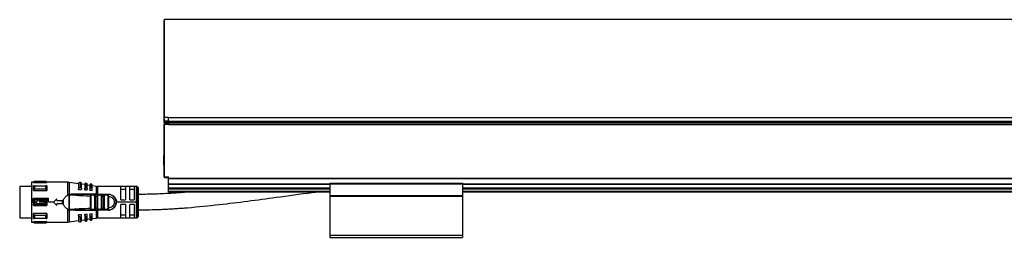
# Model space of a CAD drawing. Header units: millimetres. Extents: x -791 to 2760, y 405 to 804.
# Tile 16 of 17: x 1494 to 1940, y 570 to 669. Entities that reach past the tile are written whole.
import ezdxf

# ---------------------------------------------------------------- set-up
doc = ezdxf.new("R2010")
doc.units = ezdxf.units.MM

# ---------------------------------------------------------------- blocks, each defined once
blk = doc.blocks.new('Drawing View6')
at = {"color": 7, "linetype": 'Continuous', "lineweight": 25}
for p, q in [((-1160.55, 46.49), (-1160.55, 90.56)), ((39.25, 90.76), (-1160.35, 90.76)), ((-1160.35, 46.34), (-1160.35, 90.76)), ((-1160.55, 44.78), (-1160.55, 46.49)), ((-1160.55, 44.78), (-1160.35, 44.78)), ((-1160.55, 44.26), (-1160.55, 44.78)), ((-1158.55, 46.34), (-1160.35, 46.34)), ((-1160.35, 44.78), (-1160.35, 46.34)), ((-1158.55, 44.78), (-1160.35, 44.78)), ((-1160.35, 44.26), (-1160.35, 44.78)), ((-1158.55, 46.34), (37.45, 46.34)), ((-1158.55, 44.78), (37.45, 44.78)), ((-1158.55, 44.26), (-1158.55, 44.78)), ((-1160.55, 44.26), (-1160.35, 44.26)), ((-1160.55, 43.96), (-1160.55, 44.26)), ((-1160.55, 43.36), (-1160.35, 43.36)), ((-1160.55, 19.46), (-1160.55, 43.36)), ((-1158.55, 44.26), (-1160.35, 44.26)), ((-1160.35, 43.76), (-1160.35, 44.26)), ((-1158.55, 43.76), (-1160.35, 43.76)), ((-1160.35, 43.36), (-1160.35, 43.56)), ((-1160.35, 43.56), (-1158.55, 43.56)), ((-1160.35, 19.46), (-1160.35, 43.36)), ((-1160.35, 43.36), (-1158.55, 43.36)), ((-1158.55, 44.26), (37.45, 44.26)), ((-1158.55, 43.76), (-1158.55, 43.84)), ((37.45, 43.76), (-1158.55, 43.76)), ((-1158.55, 43.51), (-1158.55, 43.76)), ((-1158.55, 43.51), (-1158.55, 43.36)), ((-1158.55, 43.26), (-1158.55, 43.36)), ((-1158.55, 43.26), (37.45, 43.26)), ((-1160.55, 29.14), (-1160.8, 29.14)), ((-1160.8, 29.14), (-1160.8, 25.87)), ((-1160.8, 25.87), (-1160.8, 24.64)), ((-1160.8, 24.64), (-1160.55, 24.64)), ((-1160.55, 19.46), (-1160.35, 19.46)), ((-1160.35, 19.46), (-1158.55, 19.46)), ((-1160.35, 19.26), (-1160.35, 19.46)), ((-1160.35, 19.26), (-1158.55, 19.26)), ((-1158.55, 18.84), (-1158.55, 19.46)), ((-1158.55, 18.84), (37.45, 18.84)), ((-1158.55, 18.7), (-1158.55, 18.84)), ((-1158.55, 18.7), (37.45, 18.7)), ((-1158.55, 16.32), (-1158.55, 18.7)), ((-1220.55, 15.14), (-1225.85, 15.14)), ((-1225.85, 15.14), (-1225.85, 0.89)), ((-1219.55, 17.01), (-1220.55, 17.01)), ((-1220.55, 17.01), (-1220.55, 8.01)), ((-1219.15, 17.41), (-1219.55, 17.01)), ((-1219.55, 16.89), (-1219.55, 17.01)), ((-1219.55, 16.89), (-1213.55, 16.89)), ((-1219.55, 13.23), (-1219.55, 15.35)), ((-1213.95, 17.41), (-1219.15, 17.41)), ((-1213.95, 17.35), (-1219.15, 17.35)), ((-1219.15, 15.35), (-1213.95, 15.35)), ((-1213.95, 13.87), (-1219.15, 13.87)), ((-1213.55, 17.01), (-1213.95, 17.41)), ((-1213.95, 17.35), (-1213.95, 17.41)), ((-1204.07, 17.01), (-1213.55, 17.01)), ((-1213.55, 17.01), (-1213.55, 16.89)), ((-1204.07, 11.25), (-1204.07, 17.01)), ((-1199.25, 16.36), (-1203.5, 16.97)), ((-1203.5, 16.97), (-1203.5, 11.5)), ((-1199.25, 16.37), (-1199.25, 13.84)), ((-1199.25, 13.81), (-1199.25, 13.84)), ((-1199.25, 13.81), (-1197.85, 13.72)), ((-1198.65, 14.74), (-1198.56, 14.74)), ((-1198.36, 16.94), (-1198.56, 16.97)), ((-1198.56, 16.97), (-1198.56, 14.74)), ((-1198.36, 14.73), (-1198.36, 16.94)), ((-1197.85, 13.98), (-1197.85, 16.34)), ((-1196.45, 15.96), (-1197.85, 16.16)), ((-1197.85, 13.72), (-1197.85, 13.98)), ((-1196.45, 16.09), (-1196.45, 13.8)), ((-1196.45, 13.62), (-1196.45, 13.8)), ((-1196.45, 13.62), (-1195.25, 13.53)), ((-1195.68, 16.55), (-1195.88, 16.58)), ((-1195.68, 14.52), (-1195.68, 16.55)), ((-1195.25, 13.91), (-1195.25, 16.06)), ((-1194.05, 15.61), (-1195.25, 15.78)), ((-1195.25, 13.53), (-1195.25, 13.91)), ((-1194.05, 15.86), (-1194.05, 13.78)), ((-1194.05, 13.44), (-1194.05, 13.78)), ((-1194.05, 13.44), (-1193.05, 13.37)), ((-1193.39, 16.22), (-1193.59, 16.25)), ((-1193.39, 14.34), (-1193.39, 16.22)), ((-1193.05, 13.86), (-1193.05, 15.83)), ((-1191.15, 15.19), (-1193.05, 15.47)), ((-1193.05, 13.37), (-1193.05, 13.86)), ((-1191.15, 11.61), (-1191.15, 15.19)), ((-1173.05, 15.16), (-1190.72, 15.16)), ((-1190.72, 15.16), (-1190.72, 11.61)), ((-1178.05, 15.09), (-1180.05, 15.09)), ((-1180.05, 9.01), (-1180.05, 15.09)), ((-1180.05, 13.93), (-1178.05, 13.93)), ((-1178.05, 15.09), (-1178.05, 9.01)), ((-1174.05, 15.09), (-1176.05, 15.09)), ((-1176.05, 9.01), (-1176.05, 15.09)), ((-1176.05, 13.93), (-1174.05, 13.93)), ((-1174.05, 15.09), (-1174.05, 9.01)), ((-1173.05, 8.01), (-1173.05, 15.16)), ((-1172.34, 8.01), (-1172.34, 14.87)), ((-1172.05, 8.01), (-1172.05, 14.16)), ((-1158.55, 16.17), (-1158.55, 16.32)), ((-1158.55, 16.32), (-1085.55, 16.32)), ((-1158.55, 14.46), (-1158.55, 16.17)), ((-1158.55, 16.17), (-1085.55, 16.17)), ((-1158.55, 14.26), (-1158.55, 14.46)), ((-1158.55, 14.46), (-1085.55, 14.46)), ((-1158.55, 14.06), (-1158.55, 14.26)), ((-1158.55, 14.26), (-1085.55, 14.26)), ((-1158.55, 12.96), (-1158.55, 14.06)), ((-1158.55, 14.06), (-1085.55, 14.06)), ((-1085.55, 16.57), (-1085.55, 16.37)), ((-1085.55, 16.57), (-1025.55, 16.57)), ((-1085.55, 16.37), (-1025.55, 16.37)), ((-1085.55, 16.37), (-1085.55, 11.06)), ((-1025.55, 16.57), (-1025.55, 16.37)), ((-1025.55, 16.37), (-1025.55, 11.06)), ((-1025.55, 16.32), (-95.55, 16.32)), ((-1025.55, 16.17), (-95.55, 16.17)), ((-1025.55, 14.46), (-95.55, 14.46)), ((-1025.55, 14.26), (-95.55, 14.26)), ((-1025.55, 14.06), (-95.55, 14.06)), ((-1219.75, 8.01), (-1219.75, 9.67)), ((-1212.84, 9.67), (-1219.75, 9.67)), ((-1219.55, 13.23), (-1213.55, 13.23)), ((-1219.55, 6.51), (-1219.55, 9.51)), ((-1213.55, 9.51), (-1219.55, 9.51)), ((-1219.15, 9.07), (-1213.95, 9.07)), ((-1217.05, 8.51), (-1217.05, 9.01)), ((-1212.84, 8.01), (-1212.84, 9.67)), ((-1210.55, 8.01), (-1209.05, 9.46)), ((-1209.05, 8.76), (-1209.05, 9.46)), ((-1206.05, 6.87), (-1206.05, 9.15)), ((-1203.55, 11.5), (-1204.07, 11.25)), ((-1203.55, 11.5), (-1203.56, 4.52)), ((-1203.48, 11.5), (-1203.49, 6.15)), ((-1203.04, 11.37), (-1203.19, 11.41)), ((-1191.15, 11.61), (-1200.81, 11.63)), ((-1193.76, 5.17), (-1193.76, 10.85)), ((-1193.56, 11.51), (-1193.48, 11.49)), ((-1191.98, 11.51), (-1193.56, 11.51)), ((-1193.47, 5.17), (-1193.47, 10.85)), ((-1192.2, 11.21), (-1193.33, 11.21)), ((-1192.06, 11.49), (-1191.98, 11.51)), ((-1192.03, 10.79), (-1192.03, 5.23)), ((-1191.98, 11.51), (-1191.91, 11.48)), ((-1191.74, 10.79), (-1191.74, 5.23)), ((-1190.76, 10.77), (-1190.47, 10.77)), ((-1190.76, 5.26), (-1190.76, 10.77)), ((-1190.72, 11.51), (-1190.72, 11.61)), ((-1189.04, 11.51), (-1190.48, 11.51)), ((-1190.47, 5.26), (-1190.47, 10.77)), ((-1189.24, 11.21), (-1190.27, 11.21)), ((-1189.04, 11.51), (-1189.12, 11.49)), ((-1189.04, 11.51), (-1188.96, 11.48)), ((-1189.04, 11.51), (-1187.44, 11.51)), ((-1189.03, 10.73), (-1189.03, 5.29)), ((-1188.74, 10.73), (-1187.76, 10.72)), ((-1188.74, 10.73), (-1188.74, 5.29)), ((-1187.76, 5.3), (-1187.76, 10.72)), ((-1187.47, 5.3), (-1187.47, 10.72)), ((-1186.07, 11.51), (-1187.44, 11.51)), ((-1186.26, 11.21), (-1187.24, 11.21)), ((-1186.02, 11.5), (-1186.15, 11.49)), ((-1185.97, 11.49), (-1186.07, 11.51)), ((-1186.07, 11.51), (-1185.75, 11.51)), ((-1186.03, 10.71), (-1186.03, 5.31)), ((-1185.75, 10.93), (-1185.74, 10.71)), ((-1185.74, 10.71), (-1185.74, 5.31)), ((-1180.05, 9.01), (-1178.05, 9.01)), ((-1176.05, 9.01), (-1174.05, 9.01)), ((-1158.55, 12.76), (-1158.55, 12.96)), ((-1158.55, 12.96), (-1085.55, 12.96)), ((-1158.55, 12.76), (-1085.55, 12.76)), ((-1085.55, 11.06), (-1025.55, 11.06)), ((-1085.55, 11.06), (-1085.55, 10.86)), ((-1085.55, 10.86), (-1025.55, 10.86)), ((-1085.55, 10.86), (-1085.55, 10.66)), ((-1085.55, 10.66), (-1025.55, 10.66)), ((-1085.55, 10.66), (-1085.55, -6.94)), ((-1025.55, 12.96), (-95.55, 12.96)), ((-1025.55, 12.76), (-95.55, 12.76)), ((-1025.55, 11.06), (-1025.55, 10.86)), ((-1025.55, 10.86), (-1025.55, 10.66)), ((-1025.55, 10.66), (-1025.55, -6.94)), ((-1219.75, 8.01), (-1220.55, 8.01)), ((-1220.55, 8.01), (-1220.55, -0.99)), ((-1219.55, 6.51), (-1213.55, 6.51)), ((-1213.95, 6.95), (-1219.15, 6.95)), ((-1217.05, 8.51), (-1214.65, 8.51)), ((-1214.65, 7.51), (-1217.05, 7.51)), ((-1217.05, 7.01), (-1217.05, 7.51)), ((-1214.65, 7.51), (-1214.65, 8.51)), ((-1210.55, 8.01), (-1212.84, 8.01)), ((-1209.05, 6.56), (-1210.55, 8.01)), ((-1209.05, 8.76), (-1206.55, 8.76)), ((-1206.55, 7.26), (-1209.05, 7.26)), ((-1209.05, 6.56), (-1209.05, 7.26)), ((-1206.55, 7.26), (-1206.55, 8.76)), ((-1206.55, 8.01), (-1206.32, 8.01)), ((-1204.07, -0.99), (-1204.07, 4.77)), ((-1203.5, 4.95), (-1203.49, 5.21)), ((-1203.5, 4.95), (-1203.5, 4.8)), ((-1203.5, 4.8), (-1203.5, 4.52)), ((-1203.27, 4.61), (-1203.5, 4.52)), ((-1203.5, 4.52), (-1203.5, -0.95)), ((-1203.49, 6.15), (-1203.49, 5.21)), ((-1203.35, 4.51), (-1201.44, 4.51)), ((-1203.27, 4.61), (-1203.04, 4.65)), ((-1193.56, 4.51), (-1191.98, 4.51)), ((-1193.33, 4.81), (-1192.2, 4.81)), ((-1191.98, 4.51), (-1192.06, 4.53)), ((-1190.76, 5.26), (-1190.47, 5.26)), ((-1190.48, 4.51), (-1190.56, 4.54)), ((-1190.48, 4.51), (-1190.4, 4.53)), ((-1190.48, 4.51), (-1189.04, 4.51)), ((-1190.27, 4.81), (-1189.24, 4.81)), ((-1189.04, 4.51), (-1189.12, 4.53)), ((-1187.44, 4.51), (-1189.04, 4.51)), ((-1187.76, 5.3), (-1188.74, 5.29)), ((-1187.44, 4.51), (-1187.53, 4.54)), ((-1187.44, 4.51), (-1186.07, 4.51)), ((-1187.24, 4.81), (-1186.26, 4.81)), ((-1186.15, 4.53), (-1186.02, 4.53)), ((-1185.97, 4.54), (-1186.07, 4.51)), ((-1185.75, 4.51), (-1186.07, 4.51)), ((-1185.74, 5.31), (-1185.75, 5.1)), ((-1173.05, 8.01), (-1182.05, 8.01)), ((-1178.05, 7.01), (-1180.05, 7.01)), ((-1180.05, 0.93), (-1180.05, 7.01)), ((-1178.05, 7.01), (-1178.05, 0.93)), ((-1174.05, 7.01), (-1176.05, 7.01)), ((-1176.05, 0.93), (-1176.05, 7.01)), ((-1174.05, 7.01), (-1174.05, 0.93)), ((-1172.34, 8.01), (-1173.05, 8.01)), ((-1173.05, 0.86), (-1173.05, 8.01)), ((-1172.05, 8.01), (-1172.34, 8.01)), ((-1172.34, 1.15), (-1172.34, 8.01)), ((-1172.05, 1.86), (-1172.05, 8.01)), ((-1225.85, 0.89), (-1220.55, 0.89)), ((-1213.55, 2.8), (-1219.55, 2.8)), ((-1219.15, 2.15), (-1213.95, 2.15)), ((-1213.95, 0.68), (-1219.15, 0.68)), ((-1213.55, 2.8), (-1213.55, 0.68)), ((-1200.81, 4.39), (-1191.15, 4.41)), ((-1197.85, 2.31), (-1199.25, 2.21)), ((-1199.25, 2.19), (-1199.25, 2.21)), ((-1199.25, 2.19), (-1199.25, -0.35)), ((-1198.56, 1.28), (-1198.65, 1.28)), ((-1198.56, 1.28), (-1198.56, -0.94)), ((-1198.36, -0.92), (-1198.36, 1.3)), ((-1197.85, 2.04), (-1197.85, 2.31)), ((-1197.85, -0.32), (-1197.85, 2.04)), ((-1197.85, -0.13), (-1196.45, 0.07)), ((-1195.25, 2.49), (-1196.45, 2.41)), ((-1196.45, 2.22), (-1196.45, 2.41)), ((-1196.45, 2.22), (-1196.45, -0.06)), ((-1195.88, 1.49), (-1195.88, -0.56)), ((-1195.68, -0.53), (-1195.68, 1.5)), ((-1195.25, 2.11), (-1195.25, 2.49)), ((-1195.25, -0.03), (-1195.25, 2.11)), ((-1195.25, 0.24), (-1194.05, 0.41)), ((-1193.05, 2.65), (-1194.05, 2.58)), ((-1194.05, 2.24), (-1194.05, 2.58)), ((-1194.05, 2.24), (-1194.05, 0.17)), ((-1193.59, 1.66), (-1193.59, -0.23)), ((-1193.39, -0.2), (-1193.39, 1.68)), ((-1193.05, 2.16), (-1193.05, 2.65)), ((-1193.05, 0.2), (-1193.05, 2.16)), ((-1193.05, 0.56), (-1191.15, 0.83)), ((-1191.15, 0.83), (-1191.15, 4.41)), ((-1185.75, 4.41), (-1190.72, 4.41)), ((-1190.72, 4.41), (-1190.72, 0.86)), ((-1190.72, 0.86), (-1173.05, 0.86)), ((-1178.05, 2.1), (-1180.05, 2.1)), ((-1180.05, 0.93), (-1178.05, 0.93)), ((-1174.05, 2.1), (-1176.05, 2.1)), ((-1176.05, 0.93), (-1174.05, 0.93)), ((-1220.55, -0.99), (-1219.55, -0.99)), ((-1219.55, -0.99), (-1219.55, -0.86)), ((-1213.55, -0.86), (-1219.55, -0.86)), ((-1219.55, -0.99), (-1219.15, -1.39)), ((-1219.15, -1.33), (-1213.95, -1.33)), ((-1219.15, -1.33), (-1219.15, -1.39)), ((-1219.15, -1.39), (-1213.95, -1.39)), ((-1213.95, -1.39), (-1213.55, -0.99)), ((-1213.55, -0.86), (-1213.55, -0.99)), ((-1213.55, -0.99), (-1204.07, -0.99)), ((-1203.5, -0.95), (-1199.25, -0.34)), ((-1198.56, -0.94), (-1198.36, -0.92)), ((-1195.88, -0.56), (-1195.68, -0.53)), ((-1193.59, -0.23), (-1193.39, -0.2)), ((-1085.55, -6.94), (-1025.55, -6.94)), ((-1085.55, -6.94), (-1085.55, -7.94)), ((-1085.55, -7.94), (-1025.55, -7.94)), ((-1025.55, -6.94), (-1025.55, -7.94))]:
    blk.add_line(p, q, dxfattribs=at)
at = {"color": 7, "linetype": 'Continuous', "lineweight": 25, "flags": 128}
for points in [[(-1219.15, 15.35), (-1219.15, 15.18), (-1219.15, 15.01), (-1219.15, 14.83), (-1219.15, 14.65), (-1219.15, 14.46), (-1219.15, 14.27), (-1219.15, 14.07), (-1219.15, 13.87)], [(-1213.95, 13.87), (-1213.95, 14.07), (-1213.95, 14.27), (-1213.95, 14.46), (-1213.95, 14.65), (-1213.95, 14.83), (-1213.95, 15.01), (-1213.95, 15.18), (-1213.95, 15.35)], [(-1213.55, 15.35), (-1213.55, 15.12), (-1213.55, 14.89), (-1213.55, 14.64), (-1213.55, 14.38), (-1213.55, 14.1), (-1213.55, 13.82), (-1213.55, 13.53), (-1213.55, 13.23)], [(-1198.36, 14.73), (-1198.48, 14.73), (-1198.56, 14.74)], [(-1195.88, 16.58), (-1195.88, 16.45), (-1195.88, 16.05), (-1195.88, 15.41), (-1195.88, 14.54)], [(-1195.68, 14.52), (-1195.79, 14.53), (-1195.88, 14.54)], [(-1193.59, 16.25), (-1193.59, 16.13), (-1193.59, 15.76), (-1193.59, 15.17), (-1193.59, 14.36)], [(-1193.39, 14.34), (-1193.51, 14.35), (-1193.59, 14.36)], [(-1219.15, 9.07), (-1219.15, 8.8), (-1219.15, 8.54), (-1219.15, 8.28), (-1219.15, 8.01), (-1219.15, 7.75), (-1219.15, 7.48), (-1219.15, 7.22), (-1219.15, 6.95)], [(-1213.95, 6.95), (-1213.95, 7.22), (-1213.95, 7.48), (-1213.95, 7.75), (-1213.95, 8.01), (-1213.95, 8.28), (-1213.95, 8.54), (-1213.95, 8.8), (-1213.95, 9.07)], [(-1213.55, 9.51), (-1213.55, 9.14), (-1213.55, 8.76), (-1213.55, 8.39), (-1213.55, 8.01), (-1213.55, 7.63), (-1213.55, 7.26), (-1213.55, 6.88), (-1213.55, 6.51)], [(-1190.72, 11.61), (-1187.94, 11.61), (-1185.75, 11.61)], [(-1187.44, 11.51), (-1187.4, 11.51), (-1187.36, 11.49), (-1187.33, 11.46), (-1187.3, 11.42), (-1187.27, 11.38), (-1187.26, 11.33), (-1187.25, 11.27), (-1187.24, 11.21)], [(-1187.44, 4.51), (-1187.4, 4.52), (-1187.36, 4.53), (-1187.33, 4.56), (-1187.3, 4.6), (-1187.27, 4.64), (-1187.26, 4.7), (-1187.25, 4.75), (-1187.24, 4.81)], [(-1219.55, 0.68), (-1219.55, 0.9), (-1219.55, 1.14), (-1219.55, 1.39), (-1219.55, 1.65), (-1219.55, 1.92), (-1219.55, 2.2), (-1219.55, 2.49), (-1219.55, 2.8)], [(-1219.15, 2.15), (-1219.15, 1.95), (-1219.15, 1.75), (-1219.15, 1.56), (-1219.15, 1.37), (-1219.15, 1.19), (-1219.15, 1.01), (-1219.15, 0.84), (-1219.15, 0.68)], [(-1213.95, 0.68), (-1213.95, 0.84), (-1213.95, 1.01), (-1213.95, 1.19), (-1213.95, 1.37), (-1213.95, 1.56), (-1213.95, 1.75), (-1213.95, 1.95), (-1213.95, 2.15)], [(-1198.56, 1.28), (-1198.45, 1.29), (-1198.36, 1.3)], [(-1195.88, 1.49), (-1195.77, 1.49), (-1195.68, 1.5)], [(-1193.59, 1.66), (-1193.48, 1.67), (-1193.39, 1.68)]]:
    blk.add_lwpolyline(points, dxfattribs=at)
at = {"color": 7, "linetype": 'Continuous', "lineweight": 25}
for centre, radius, start, end in [((-1160.35, 90.56), 0.2, 90, 180), ((-1160.37, 46.52), 0.182, 188.0597, 276.2533), ((-1160.35, 43.96), 0.2, 180, 270), ((-1160.35, 43.36), 0.2, 90, 180), ((-1160.35, 19.46), 0.2, 180, 270), ((-1076.08, 17.4), 143.07, 179.9966, 180.0205), ((-1204.07, 13.01), 4, 81.8101, 90), ((-1198.65, 16.37), 0.6, 81.8101, 180), ((-1198.45, 16.34), 0.6, 0, 81.8101), ((-1195.95, 16.09), 0.5, 81.8101, 180), ((-1195.75, 16.06), 0.5, 0, 81.8101), ((-1193.65, 15.86), 0.4, 81.8101, 180), ((-1193.45, 15.83), 0.4, 0, 81.8101), ((-1190.72, 18.16), 3, 261.8101, 270), ((-1173.05, 14.16), 1, 45, 90), ((-1173.05, 14.16), 1, 0, 45), ((-1191, 11.6), 0.142, 174.212, 217.4335), ((-1190.54, 11.25), 0.267, 351.7558, 78.1684), ((-1185.75, 8.01), 3.5, 270, 90.0007), ((-1193.6, 4.78), 0.273, 278.1777, 6.3357), ((-1191, 4.42), 0.142, 142.5755, 185.7889), ((-1030.13, 4.43), 160.59, 179.9707, 180.0061), ((-1190.54, 4.77), 0.267, 281.8315, 8.2444), ((-1193.65, 0.17), 0.4, 180, 278.1899), ((-1193.45, 0.2), 0.4, 278.1899, 0), ((-1190.72, -2.14), 3, 90, 98.1899), ((-1173.05, 1.86), 1, 270, 315), ((-1173.05, 1.86), 1, 315, 0), ((-1357.04, -1.38), 143.09, 359.9966, 0.0205), ((-1204.07, 3.01), 4, 270, 278.1899), ((-1198.65, -0.35), 0.6, 180, 278.1899), ((-1198.45, -0.32), 0.6, 278.1899, 0), ((-1195.95, -0.06), 0.5, 180, 278.1899), ((-1195.75, -0.03), 0.5, 278.1899, 0)]:
    blk.add_arc(centre, radius, start, end, dxfattribs=at)
for points in [[(-1158.55, 44.78), (-1158.55, 44.93), (-1158.55, 45.23), (-1158.55, 45.65), (-1158.55, 46.03), (-1158.55, 46.23), (-1158.55, 46.34)], [(-1158.55, 43.84), (-1158.55, 43.87), (-1158.55, 43.92), (-1158.55, 44.02), (-1158.55, 44.13), (-1158.55, 44.22), (-1158.55, 44.26)], [(-1193.47, 10.85), (-1193.48, 10.85), (-1193.5, 10.85), (-1193.57, 10.85), (-1193.66, 10.85), (-1193.72, 10.85), (-1193.76, 10.85)], [(-1191.74, 10.79), (-1191.78, 10.79), (-1191.84, 10.79), (-1191.93, 10.79), (-1192, 10.79), (-1192.02, 10.79), (-1192.03, 10.79)], [(-1188.74, 10.73), (-1188.78, 10.73), (-1188.84, 10.73), (-1188.93, 10.73), (-1189, 10.73), (-1189.02, 10.73), (-1189.03, 10.73)], [(-1187.76, 10.72), (-1187.72, 10.72), (-1187.66, 10.72), (-1187.57, 10.72), (-1187.5, 10.72), (-1187.48, 10.72), (-1187.47, 10.72)], [(-1185.74, 10.71), (-1185.78, 10.71), (-1185.84, 10.71), (-1185.93, 10.71), (-1186, 10.71), (-1186.02, 10.71), (-1186.03, 10.71)], [(-1185.75, 11.51), (-1185.75, 11.51), (-1185.75, 11.52), (-1185.75, 11.54), (-1185.75, 11.57), (-1185.75, 11.6), (-1185.75, 11.61)], [(-1185.75, 11.51), (-1185.75, 11.5), (-1185.75, 11.49), (-1185.75, 11.36), (-1185.75, 11.17), (-1185.75, 11.01), (-1185.75, 10.93)], [(-1193.76, 5.17), (-1193.72, 5.17), (-1193.66, 5.17), (-1193.57, 5.17), (-1193.5, 5.17), (-1193.48, 5.17), (-1193.47, 5.17)], [(-1191.74, 5.23), (-1191.78, 5.23), (-1191.84, 5.23), (-1191.93, 5.23), (-1192, 5.23), (-1192.02, 5.23), (-1192.03, 5.23)], [(-1188.74, 5.29), (-1188.78, 5.29), (-1188.84, 5.29), (-1188.93, 5.29), (-1189, 5.29), (-1189.02, 5.29), (-1189.03, 5.29)], [(-1187.76, 5.3), (-1187.72, 5.3), (-1187.66, 5.3), (-1187.57, 5.3), (-1187.5, 5.3), (-1187.48, 5.3), (-1187.47, 5.3)], [(-1185.74, 5.31), (-1185.78, 5.31), (-1185.84, 5.31), (-1185.93, 5.31), (-1186, 5.31), (-1186.02, 5.31), (-1186.03, 5.31)], [(-1185.75, 4.41), (-1185.75, 4.43), (-1185.75, 4.46), (-1185.75, 4.49), (-1185.75, 4.51), (-1185.75, 4.51), (-1185.75, 4.51)]]:
    blk.add_open_spline(points, degree=3, dxfattribs=at)
for points, knots in [([(-1219.55, 16.89), (-1219.48, 16.97), (-1219.35, 17.13), (-1219.21, 17.28), (-1219.15, 17.35)], [0, 0, 0, 0, 0.553792, 1, 1, 1, 1]), ([(-1219.15, 15.35), (-1219.23, 15.35), (-1219.36, 15.35), (-1219.49, 15.35), (-1219.55, 15.35)], [0, 0, 0, 0, 0.566235, 1, 1, 1, 1]), ([(-1219.55, 13.23), (-1219.48, 13.35), (-1219.35, 13.56), (-1219.21, 13.77), (-1219.15, 13.87)], [0, 0, 0, 0, 0.553792, 1, 1, 1, 1]), ([(-1213.95, 17.35), (-1213.87, 17.26), (-1213.74, 17.11), (-1213.61, 16.95), (-1213.55, 16.89)], [0, 0, 0, 0, 0.566189, 1, 1, 1, 1]), ([(-1213.55, 15.35), (-1213.62, 15.35), (-1213.75, 15.35), (-1213.89, 15.35), (-1213.95, 15.35)], [0, 0, 0, 0, 0.553742, 1, 1, 1, 1]), ([(-1213.95, 13.87), (-1213.87, 13.75), (-1213.74, 13.54), (-1213.61, 13.32), (-1213.55, 13.23)], [0, 0, 0, 0, 0.566189, 1, 1, 1, 1]), ([(-1199.25, 13.84), (-1199.24, 13.96), (-1199.22, 14.2), (-1199.07, 14.49), (-1198.9, 14.65), (-1198.76, 14.72), (-1198.68, 14.73), (-1198.65, 14.74)], [0, 0, 0, 0, 0.325938, 0.603471, 0.815327, 0.910521, 1, 1, 1, 1]), ([(-1198.36, 14.73), (-1198.33, 14.72), (-1198.27, 14.71), (-1198.15, 14.66), (-1198, 14.53), (-1197.87, 14.29), (-1197.86, 14.09), (-1197.85, 13.98)], [0, 0, 0, 0, 0.095969, 0.193666, 0.400239, 0.664134, 1, 1, 1, 1]), ([(-1196.45, 13.8), (-1196.44, 13.9), (-1196.43, 14.08), (-1196.31, 14.32), (-1196.17, 14.46), (-1196.04, 14.52), (-1195.98, 14.53), (-1195.95, 14.53)], [0, 0, 0, 0, 0.30579, 0.570569, 0.801387, 0.904132, 1, 1, 1, 1]), ([(-1195.95, 14.53), (-1195.94, 14.54), (-1195.91, 14.54), (-1195.89, 14.54), (-1195.88, 14.54)], [0, 0, 0, 0, 0.559949, 1, 1, 1, 1]), ([(-1195.68, 14.52), (-1195.65, 14.52), (-1195.6, 14.51), (-1195.5, 14.47), (-1195.38, 14.36), (-1195.27, 14.16), (-1195.26, 14), (-1195.25, 13.91)], [0, 0, 0, 0, 0.097342, 0.196469, 0.405839, 0.669699, 1, 1, 1, 1]), ([(-1193.65, 14.36), (-1193.7, 14.35), (-1193.8, 14.32), (-1193.93, 14.2), (-1194.03, 14.01), (-1194.04, 13.86), (-1194.05, 13.78)], [0, 0, 0, 0, 0.1849, 0.408712, 0.685985, 1, 1, 1, 1]), ([(-1193.65, 14.36), (-1193.64, 14.36), (-1193.62, 14.36), (-1193.6, 14.36), (-1193.59, 14.36)], [0, 0, 0, 0, 0.559946, 1, 1, 1, 1]), ([(-1193.05, 13.86), (-1193.06, 13.93), (-1193.07, 14.06), (-1193.15, 14.22), (-1193.25, 14.3), (-1193.33, 14.34), (-1193.37, 14.34), (-1193.39, 14.34)], [0, 0, 0, 0, 0.323921, 0.5874, 0.803788, 0.901229, 1, 1, 1, 1]), ([(-1219.15, 9.07), (-1219.23, 9.15), (-1219.36, 9.3), (-1219.49, 9.45), (-1219.55, 9.51)], [0, 0, 0, 0, 0.566189, 1, 1, 1, 1]), ([(-1217.05, 9.01), (-1217.35, 8.82), (-1217.88, 8.49), (-1218.42, 8.16), (-1218.65, 8.01)], [0, 0, 0, 0, 0.559988, 1, 1, 1, 1]), ([(-1213.55, 9.51), (-1213.62, 9.43), (-1213.75, 9.28), (-1213.89, 9.13), (-1213.95, 9.07)], [0, 0, 0, 0, 0.553792, 1, 1, 1, 1]), ([(-1206.05, 9.15), (-1205.79, 9.56), (-1205.27, 10.4), (-1204.47, 10.96), (-1204.07, 11.25)], [0, 0, 0, 0, 0.496428, 1, 1, 1, 1]), ([(-1203.5, 11.5), (-1203.51, 11.5), (-1203.53, 11.51), (-1203.55, 11.5), (-1203.55, 11.5)], [0, 0, 0, 0, 0.500602, 1, 1, 1, 1]), ([(-1203.5, 11.5), (-1203.5, 11.5), (-1203.49, 11.5), (-1203.48, 11.5), (-1203.48, 11.5)], [0, 0, 0, 0, 0.555721, 1, 1, 1, 1]), ([(-1203.27, 11.42), (-1203.31, 11.43), (-1203.38, 11.46), (-1203.45, 11.49), (-1203.48, 11.5)], [0, 0, 0, 0, 0.559552, 1, 1, 1, 1]), ([(-1200.81, 11.63), (-1201.3, 11.62), (-1202.03, 11.62), (-1202.79, 11.58), (-1203.11, 11.53), (-1203.21, 11.5), (-1203.26, 11.46), (-1203.27, 11.45), (-1203.27, 11.44), (-1203.27, 11.43), (-1203.27, 11.42), (-1203.27, 11.42)], [0, 0, 0, 0, 0.5806363, 0.8658055, 0.9061991, 0.9694413, 0.9816748, 0.9866619, 0.9911675, 0.9954991, 1, 1, 1, 1]), ([(-1203.27, 11.42), (-1203.26, 11.42), (-1203.25, 11.41), (-1203.22, 11.41), (-1203.2, 11.4), (-1203.19, 11.4), (-1203.19, 11.4), (-1203.19, 11.4), (-1203.19, 11.4), (-1203.19, 11.41), (-1203.19, 11.41)], [0, 0, 0, 0, 0.219058, 0.584738, 0.867155, 0.887733, 0.906757, 0.926, 0.947181, 1, 1, 1, 1]), ([(-1203.21, 11.45), (-1203.22, 11.45), (-1203.23, 11.45), (-1203.24, 11.45), (-1203.25, 11.44), (-1203.25, 11.44), (-1203.25, 11.44), (-1203.25, 11.44), (-1203.25, 11.43), (-1203.25, 11.43)], [0, 0, 0, 0, 0.571754, 0.690168, 0.803366, 0.861897, 0.911571, 0.955977, 1, 1, 1, 1]), ([(-1203.25, 11.43), (-1203.25, 11.43), (-1203.25, 11.43), (-1203.24, 11.42), (-1203.22, 11.42), (-1203.2, 11.41), (-1203.19, 11.41)], [0, 0, 0, 0, 0.068493, 0.149045, 0.357724, 1, 1, 1, 1]), ([(-1203.21, 11.45), (-1202.81, 11.47), (-1202, 11.51), (-1201.19, 11.51), (-1200.78, 11.51)], [0, 0, 0, 0, 0.49694, 1, 1, 1, 1]), ([(-1203.04, 11.37), (-1201.31, 11.25), (-1198.22, 11.03), (-1195.12, 10.91), (-1193.76, 10.85)], [0, 0, 0, 0, 0.559906, 1, 1, 1, 1]), ([(-1201.11, 11.51), (-1201.05, 11.51), (-1200.95, 11.51), (-1200.84, 11.52), (-1200.79, 11.52)], [0, 0, 0, 0, 0.499654, 1, 1, 1, 1]), ([(-1200.78, 11.51), (-1200.78, 11.51), (-1200.79, 11.51), (-1200.79, 11.51), (-1200.79, 11.53), (-1200.8, 11.55), (-1200.81, 11.58), (-1200.81, 11.61), (-1200.81, 11.63)], [0, 0, 0, 0, 0.049755, 0.133456, 0.408467, 0.532389, 0.771005, 1, 1, 1, 1]), ([(-1193.56, 11.51), (-1194.91, 11.51), (-1197.32, 11.51), (-1199.73, 11.51), (-1200.78, 11.51)], [0, 0, 0, 0, 0.560034, 1, 1, 1, 1]), ([(-1193.56, 11.51), (-1193.6, 11.5), (-1193.65, 11.49), (-1193.69, 11.41), (-1193.72, 11.31), (-1193.74, 11.18), (-1193.75, 11.02), (-1193.75, 10.91), (-1193.76, 10.85)], [0, 0, 0, 0, 0.254808, 0.382547, 0.508766, 0.691911, 0.830633, 1, 1, 1, 1]), ([(-1193.47, 11.49), (-1193.51, 11.5), (-1193.57, 11.51), (-1193.61, 11.49), (-1193.62, 11.49)], [0, 0, 0, 0, 0.7927763, 1, 1, 1, 1]), ([(-1193.48, 11.49), (-1193.48, 11.49), (-1193.45, 11.48), (-1193.4, 11.43), (-1193.34, 11.33), (-1193.33, 11.25), (-1193.33, 11.21)], [0, 0, 0, 0, 0.0172161, 0.3448107, 0.6724054, 1, 1, 1, 1]), ([(-1193.47, 10.85), (-1193.47, 10.91), (-1193.46, 11.01), (-1193.44, 11.13), (-1193.39, 11.2), (-1193.35, 11.21), (-1193.33, 11.21)], [0, 0, 0, 0, 0.306116, 0.590246, 0.796606, 1, 1, 1, 1]), ([(-1192.2, 11.21), (-1192.2, 11.25), (-1192.19, 11.33), (-1192.14, 11.43), (-1192.09, 11.48), (-1192.06, 11.49), (-1192.06, 11.49)], [0, 0, 0, 0, 0.3277106, 0.6554212, 0.9831318, 1, 1, 1, 1]), ([(-1192.03, 10.79), (-1192.03, 10.85), (-1192.04, 10.96), (-1192.06, 11.08), (-1192.09, 11.15), (-1192.12, 11.19), (-1192.16, 11.21), (-1192.19, 11.21), (-1192.2, 11.21)], [0, 0, 0, 0, 0.295847, 0.552757, 0.665884, 0.776093, 0.88594, 1, 1, 1, 1]), ([(-1191.91, 11.49), (-1191.92, 11.49), (-1191.96, 11.51), (-1192.02, 11.5), (-1192.07, 11.49)], [0, 0, 0, 0, 0.199882, 1, 1, 1, 1]), ([(-1190.48, 11.51), (-1190.76, 11.51), (-1191.26, 11.51), (-1191.76, 11.51), (-1191.98, 11.51)], [0, 0, 0, 0, 0.560006, 1, 1, 1, 1]), ([(-1191.91, 11.48), (-1191.89, 11.48), (-1191.85, 11.47), (-1191.82, 11.4), (-1191.78, 11.29), (-1191.76, 11.12), (-1191.74, 10.94), (-1191.74, 10.84), (-1191.74, 10.79)], [0, 0, 0, 0, 0.111874, 0.262926, 0.414881, 0.698117, 0.848784, 1, 1, 1, 1]), ([(-1191.74, 10.79), (-1191.56, 10.79), (-1191.23, 10.78), (-1190.9, 10.77), (-1190.76, 10.77)], [0, 0, 0, 0, 0.559996, 1, 1, 1, 1]), ([(-1191.15, 11.61), (-1191.11, 11.61), (-1191.04, 11.61), (-1190.96, 11.61), (-1190.93, 11.61)], [0, 0, 0, 0, 0.5599328, 1, 1, 1, 1]), ([(-1190.72, 11.61), (-1190.76, 11.61), (-1190.83, 11.61), (-1190.9, 11.61), (-1190.93, 11.61)], [0, 0, 0, 0, 0.559726, 1, 1, 1, 1]), ([(-1190.76, 10.77), (-1190.76, 10.82), (-1190.75, 10.93), (-1190.74, 11.12), (-1190.71, 11.28), (-1190.67, 11.4), (-1190.61, 11.49), (-1190.53, 11.5), (-1190.48, 11.51)], [0, 0, 0, 0, 0.132336, 0.260797, 0.490495, 0.620539, 0.749428, 1, 1, 1, 1]), ([(-1190.4, 11.49), (-1190.45, 11.5), (-1190.51, 11.51), (-1190.55, 11.49), (-1190.56, 11.49)], [0, 0, 0, 0, 0.831979, 1, 1, 1, 1]), ([(-1190.47, 10.77), (-1190.47, 10.83), (-1190.47, 10.92), (-1190.45, 11.03), (-1190.43, 11.09), (-1190.41, 11.15), (-1190.37, 11.18), (-1190.33, 11.21), (-1190.29, 11.21), (-1190.27, 11.21)], [0, 0, 0, 0, 0.272106, 0.413768, 0.538864, 0.650801, 0.761419, 0.87618, 1, 1, 1, 1]), ([(-1189.12, 11.49), (-1189.12, 11.49), (-1189.14, 11.48), (-1189.19, 11.43), (-1189.24, 11.33), (-1189.24, 11.25), (-1189.24, 11.21)], [0, 0, 0, 0, 0.017874, 0.345249, 0.672625, 1, 1, 1, 1]), ([(-1189.24, 11.21), (-1189.22, 11.21), (-1189.18, 11.21), (-1189.14, 11.18), (-1189.1, 11.14), (-1189.06, 11.06), (-1189.04, 10.92), (-1189.03, 10.8), (-1189.03, 10.73)], [0, 0, 0, 0, 0.123295, 0.238521, 0.35147, 0.468274, 0.725916, 1, 1, 1, 1]), ([(-1188.96, 11.49), (-1188.96, 11.49), (-1189.01, 11.51), (-1189.07, 11.5), (-1189.12, 11.49)], [0, 0, 0, 0, 0.1524244, 1, 1, 1, 1]), ([(-1188.96, 11.48), (-1188.93, 11.48), (-1188.89, 11.47), (-1188.84, 11.39), (-1188.79, 11.27), (-1188.76, 11.09), (-1188.74, 10.89), (-1188.74, 10.79), (-1188.74, 10.73)], [0, 0, 0, 0, 0.127352, 0.2753, 0.425305, 0.704107, 0.849897, 1, 1, 1, 1]), ([(-1187.76, 10.72), (-1187.76, 10.78), (-1187.75, 10.91), (-1187.74, 11.08), (-1187.71, 11.22), (-1187.67, 11.37), (-1187.59, 11.49), (-1187.49, 11.5), (-1187.44, 11.51)], [0, 0, 0, 0, 0.145861, 0.284683, 0.416939, 0.543177, 0.7791, 1, 1, 1, 1]), ([(-1187.36, 11.49), (-1187.41, 11.5), (-1187.47, 11.51), (-1187.52, 11.49), (-1187.53, 11.49)], [0, 0, 0, 0, 0.8573313, 1, 1, 1, 1]), ([(-1187.47, 10.72), (-1187.47, 10.74), (-1187.47, 10.81), (-1187.46, 10.94), (-1187.43, 11.06), (-1187.39, 11.14), (-1187.35, 11.18), (-1187.3, 11.21), (-1187.26, 11.21), (-1187.24, 11.21)], [0, 0, 0, 0, 0.099379, 0.282431, 0.560494, 0.673864, 0.781998, 0.88923, 1, 1, 1, 1]), ([(-1186.14, 11.49), (-1186.17, 11.47), (-1186.21, 11.43), (-1186.26, 11.33), (-1186.26, 11.25), (-1186.26, 11.21)], [0, 0, 0, 0, 0.333254, 0.666627, 1, 1, 1, 1]), ([(-1186.26, 11.21), (-1186.25, 11.21), (-1186.21, 11.21), (-1186.16, 11.18), (-1186.12, 11.14), (-1186.08, 11.08), (-1186.06, 11.01), (-1186.04, 10.89), (-1186.03, 10.78), (-1186.03, 10.71)], [0, 0, 0, 0, 0.100004, 0.203833, 0.318994, 0.435559, 0.573982, 0.710878, 1, 1, 1, 1]), ([(-1185.97, 11.49), (-1185.98, 11.49), (-1186.03, 11.51), (-1186.1, 11.5), (-1186.15, 11.49)], [0, 0, 0, 0, 0.1917171, 1, 1, 1, 1]), ([(-1186.07, 11.51), (-1186.1, 11.51), (-1186.12, 11.51), (-1186.14, 11.49), (-1186.14, 11.49)], [0, 0, 0, 0, 0.999643, 1, 1, 1, 1]), ([(-1185.75, 10.93), (-1185.76, 11.01), (-1185.77, 11.18), (-1185.83, 11.36), (-1185.89, 11.47), (-1185.95, 11.48), (-1185.97, 11.49)], [0, 0, 0, 0, 0.291978, 0.587462, 0.894649, 1, 1, 1, 1]), ([(-1185.75, 11.61), (-1185.55, 11.61), (-1185.12, 11.59), (-1184.46, 11.4), (-1183.77, 11.09), (-1183.16, 10.62), (-1182.66, 10.04), (-1182.31, 9.38), (-1182.08, 8.69), (-1182.06, 8.23), (-1182.05, 8.01)], [0, 0, 0, 0, 0.100297, 0.22208, 0.35706, 0.494645, 0.628497, 0.762991, 0.888425, 1, 1, 1, 1]), ([(-1185.74, 10.71), (-1185.39, 10.67), (-1184.69, 10.59), (-1183.79, 9.96), (-1183.19, 9.07), (-1182.98, 8.01), (-1183.19, 6.95), (-1183.79, 6.06), (-1184.69, 5.44), (-1185.39, 5.35), (-1185.74, 5.31)], [0, 0, 0, 0, 0.124999, 0.249999, 0.374999, 0.499999, 0.624999, 0.749999, 0.874999, 1, 1, 1, 1]), ([(-1147.5, 12.76), (-1147.65, 12.74), (-1150.01, 12.52), (-1153.11, 12.29), (-1157.06, 12.03), (-1160.04, 11.86), (-1163.83, 11.69), (-1167.92, 11.55), (-1170.75, 11.53), (-1172.05, 11.52)], [0, 0, 0, 0, 0.017806, 0.289681, 0.379003, 0.500482, 0.654645, 0.841476, 1, 1, 1, 1]), ([(-1172.05, 4.52), (-1170.75, 4.53), (-1167.98, 4.55), (-1164.07, 4.67), (-1160.58, 4.82), (-1157.72, 4.98), (-1155.15, 5.14), (-1152.58, 5.31), (-1146.03, 5.82), (-1131.75, 7.25), (-1112.95, 9.75), (-1097.95, 11.89), (-1091.48, 12.64), (-1090.47, 12.76)], [0, 0, 0, 0, 0.047434, 0.101247, 0.143236, 0.175008, 0.205858, 0.237321, 0.26935, 0.446114, 0.761813, 0.962721, 1, 1, 1, 1]), ([(-1219.55, 6.51), (-1219.48, 6.59), (-1219.35, 6.74), (-1219.21, 6.89), (-1219.15, 6.95)], [0, 0, 0, 0, 0.553792, 1, 1, 1, 1]), ([(-1218.65, 8.01), (-1218.35, 7.82), (-1217.82, 7.49), (-1217.28, 7.16), (-1217.05, 7.01)], [0, 0, 0, 0, 0.559989, 1, 1, 1, 1]), ([(-1213.95, 6.95), (-1213.87, 6.87), (-1213.74, 6.72), (-1213.61, 6.58), (-1213.55, 6.51)], [0, 0, 0, 0, 0.566189, 1, 1, 1, 1]), ([(-1206.32, 8.01), (-1206.31, 7.8), (-1206.28, 7.41), (-1206.12, 7.04), (-1206.05, 6.87)], [0, 0, 0, 0, 0.526511, 1, 1, 1, 1]), ([(-1204.07, 4.77), (-1204.47, 5.06), (-1205.27, 5.62), (-1205.79, 6.46), (-1206.05, 6.87)], [0, 0, 0, 0, 0.503572, 1, 1, 1, 1]), ([(-1204.07, 4.77), (-1203.98, 4.71), (-1203.82, 4.61), (-1203.64, 4.55), (-1203.56, 4.52)], [0, 0, 0, 0, 0.580302, 1, 1, 1, 1]), ([(-1203.56, 4.52), (-1203.55, 4.52), (-1203.53, 4.52), (-1203.51, 4.52), (-1203.5, 4.52)], [0, 0, 0, 0, 0.483169, 1, 1, 1, 1]), ([(-1200.81, 4.39), (-1201.45, 4.4), (-1202.23, 4.4), (-1203.04, 4.48), (-1203.22, 4.53), (-1203.25, 4.55), (-1203.27, 4.57), (-1203.27, 4.58), (-1203.28, 4.59), (-1203.27, 4.6), (-1203.27, 4.6), (-1203.27, 4.61)], [0, 0, 0, 0, 0.755693, 0.934963, 0.959842, 0.977411, 0.983893, 0.989328, 0.991876, 0.994439, 1, 1, 1, 1]), ([(-1203.04, 4.65), (-1203.1, 4.62), (-1203.17, 4.6), (-1203.24, 4.58), (-1203.26, 4.57), (-1203.26, 4.57), (-1203.26, 4.57), (-1203.27, 4.57), (-1203.27, 4.57), (-1203.27, 4.57), (-1203.27, 4.57), (-1203.26, 4.56), (-1203.26, 4.56), (-1203.24, 4.56), (-1203.18, 4.55), (-1202.82, 4.53), (-1202.02, 4.52), (-1201.25, 4.51), (-1200.78, 4.51)], [0, 0, 0, 0, 0.072214, 0.081722, 0.08512, 0.087091, 0.087737, 0.087997, 0.088232, 0.08846, 0.088702, 0.089289, 0.091106, 0.093934, 0.116011, 0.155655, 0.482183, 1, 1, 1, 1]), ([(-1193.76, 5.17), (-1195.49, 5.1), (-1198.59, 4.97), (-1201.68, 4.75), (-1203.04, 4.65)], [0, 0, 0, 0, 0.560093, 1, 1, 1, 1]), ([(-1200.78, 4.51), (-1200.79, 4.51), (-1200.79, 4.51), (-1200.8, 4.48), (-1200.81, 4.44), (-1200.81, 4.41), (-1200.81, 4.39)], [0, 0, 0, 0, 0.244855, 0.499998, 0.755142, 1, 1, 1, 1]), ([(-1200.78, 4.51), (-1199.44, 4.51), (-1197.03, 4.51), (-1194.62, 4.51), (-1193.56, 4.51)], [0, 0, 0, 0, 0.559911, 1, 1, 1, 1]), ([(-1200.78, 4.51), (-1198.98, 4.51), (-1195.75, 4.51), (-1192.53, 4.51), (-1191.12, 4.51)], [0, 0, 0, 0, 0.5601316, 1, 1, 1, 1]), ([(-1193.56, 4.51), (-1193.6, 4.52), (-1193.67, 4.54), (-1193.73, 4.68), (-1193.75, 4.86), (-1193.75, 5.02), (-1193.76, 5.12), (-1193.76, 5.17)], [0, 0, 0, 0, 0.262172, 0.507602, 0.72834, 0.860106, 1, 1, 1, 1]), ([(-1193.62, 4.53), (-1193.61, 4.53), (-1193.57, 4.52), (-1193.51, 4.53), (-1193.47, 4.53)], [0, 0, 0, 0, 0.229034, 1, 1, 1, 1]), ([(-1193.62, 4.53), (-1193.61, 4.53), (-1193.6, 4.52), (-1193.59, 4.52), (-1193.59, 4.52)], [0, 0, 0, 0, 0.9375655, 1, 1, 1, 1]), ([(-1193.33, 4.81), (-1193.34, 4.81), (-1193.37, 4.82), (-1193.39, 4.84), (-1193.42, 4.87), (-1193.44, 4.93), (-1193.46, 5.03), (-1193.47, 5.12), (-1193.47, 5.17)], [0, 0, 0, 0, 0.110257, 0.218192, 0.32906, 0.447725, 0.716305, 1, 1, 1, 1]), ([(-1192.03, 5.23), (-1192.03, 5.17), (-1192.04, 5.07), (-1192.06, 4.95), (-1192.09, 4.88), (-1192.12, 4.84), (-1192.15, 4.82), (-1192.18, 4.81), (-1192.2, 4.81)], [0, 0, 0, 0, 0.289848, 0.534701, 0.651177, 0.767495, 0.881293, 1, 1, 1, 1]), ([(-1192.06, 4.53), (-1192.06, 4.53), (-1192.09, 4.54), (-1192.14, 4.6), (-1192.19, 4.69), (-1192.2, 4.77), (-1192.2, 4.81)], [0, 0, 0, 0, 0.01491, 0.343274, 0.671637, 1, 1, 1, 1]), ([(-1192.07, 4.53), (-1192.02, 4.53), (-1191.96, 4.52), (-1191.92, 4.53), (-1191.91, 4.53)], [0, 0, 0, 0, 0.798688, 1, 1, 1, 1]), ([(-1191.74, 5.23), (-1191.74, 5.18), (-1191.74, 5.08), (-1191.75, 4.89), (-1191.77, 4.74), (-1191.82, 4.62), (-1191.87, 4.53), (-1191.94, 4.52), (-1191.98, 4.51)], [0, 0, 0, 0, 0.134939, 0.265136, 0.494671, 0.619925, 0.747164, 1, 1, 1, 1]), ([(-1191.98, 4.51), (-1191.7, 4.51), (-1191.2, 4.51), (-1190.7, 4.51), (-1190.48, 4.51)], [0, 0, 0, 0, 0.559997, 1, 1, 1, 1]), ([(-1190.76, 5.26), (-1190.94, 5.25), (-1191.27, 5.24), (-1191.6, 5.24), (-1191.74, 5.23)], [0, 0, 0, 0, 0.560004, 1, 1, 1, 1]), ([(-1190.56, 4.54), (-1190.58, 4.54), (-1190.63, 4.55), (-1190.67, 4.63), (-1190.72, 4.74), (-1190.74, 4.91), (-1190.75, 5.1), (-1190.76, 5.2), (-1190.76, 5.26)], [0, 0, 0, 0, 0.125473, 0.276849, 0.429393, 0.697023, 0.84633, 1, 1, 1, 1]), ([(-1190.56, 4.53), (-1190.55, 4.53), (-1190.51, 4.52), (-1190.45, 4.53), (-1190.4, 4.53)], [0, 0, 0, 0, 0.165937, 1, 1, 1, 1]), ([(-1190.27, 4.81), (-1190.29, 4.81), (-1190.33, 4.82), (-1190.37, 4.84), (-1190.41, 4.88), (-1190.43, 4.93), (-1190.45, 4.99), (-1190.47, 5.1), (-1190.47, 5.19), (-1190.47, 5.26)], [0, 0, 0, 0, 0.123014, 0.237615, 0.348765, 0.461883, 0.577963, 0.716125, 1, 1, 1, 1]), ([(-1189.03, 5.29), (-1189.03, 5.22), (-1189.04, 5.1), (-1189.06, 4.96), (-1189.1, 4.88), (-1189.14, 4.84), (-1189.18, 4.82), (-1189.22, 4.81), (-1189.24, 4.81)], [0, 0, 0, 0, 0.293609, 0.5428995, 0.6542748, 0.7640718, 0.8776841, 1, 1, 1, 1]), ([(-1189.12, 4.53), (-1189.12, 4.53), (-1189.14, 4.54), (-1189.19, 4.6), (-1189.24, 4.69), (-1189.24, 4.77), (-1189.24, 4.81)], [0, 0, 0, 0, 0.016291, 0.344194, 0.672097, 1, 1, 1, 1]), ([(-1189.12, 4.53), (-1189.07, 4.53), (-1189.02, 4.52), (-1188.97, 4.53), (-1188.96, 4.53)], [0, 0, 0, 0, 0.870701, 1, 1, 1, 1]), ([(-1188.74, 5.29), (-1188.74, 5.23), (-1188.74, 5.12), (-1188.76, 4.95), (-1188.78, 4.81), (-1188.82, 4.66), (-1188.9, 4.54), (-1189, 4.52), (-1189.04, 4.51)], [0, 0, 0, 0, 0.140832, 0.276128, 0.406355, 0.532039, 0.771082, 1, 1, 1, 1]), ([(-1187.53, 4.54), (-1187.55, 4.55), (-1187.6, 4.56), (-1187.66, 4.63), (-1187.71, 4.76), (-1187.74, 4.93), (-1187.75, 5.13), (-1187.76, 5.24), (-1187.76, 5.3)], [0, 0, 0, 0, 0.135567, 0.284949, 0.435576, 0.703754, 0.848231, 1, 1, 1, 1]), ([(-1187.53, 4.53), (-1187.52, 4.53), (-1187.47, 4.52), (-1187.41, 4.53), (-1187.36, 4.53)], [0, 0, 0, 0, 0.1428585, 1, 1, 1, 1]), ([(-1187.24, 4.81), (-1187.26, 4.81), (-1187.29, 4.81), (-1187.34, 4.84), (-1187.38, 4.88), (-1187.42, 4.94), (-1187.44, 5.01), (-1187.46, 5.13), (-1187.47, 5.23), (-1187.47, 5.3)], [0, 0, 0, 0, 0.099405, 0.203266, 0.318943, 0.435652, 0.574102, 0.710976, 1, 1, 1, 1]), ([(-1186.26, 4.81), (-1186.24, 4.81), (-1186.2, 4.82), (-1186.15, 4.84), (-1186.11, 4.89), (-1186.07, 4.97), (-1186.04, 5.11), (-1186.03, 5.24), (-1186.03, 5.31)], [0, 0, 0, 0, 0.1125927, 0.2219272, 0.3328523, 0.4500199, 0.7182759, 1, 1, 1, 1]), ([(-1186.14, 4.53), (-1186.17, 4.55), (-1186.21, 4.59), (-1186.26, 4.69), (-1186.26, 4.77), (-1186.26, 4.81)], [0, 0, 0, 0, 0.333172, 0.666586, 1, 1, 1, 1]), ([(-1186.15, 4.53), (-1186.1, 4.53), (-1186.03, 4.52), (-1185.98, 4.53), (-1185.97, 4.53)], [0, 0, 0, 0, 0.816692, 1, 1, 1, 1]), ([(-1186.07, 4.51), (-1186.1, 4.51), (-1186.12, 4.51), (-1186.14, 4.53), (-1186.14, 4.53)], [0, 0, 0, 0, 0.999275, 1, 1, 1, 1]), ([(-1185.75, 5.1), (-1185.76, 5.01), (-1185.77, 4.84), (-1185.83, 4.65), (-1185.89, 4.55), (-1185.95, 4.54), (-1185.97, 4.54)], [0, 0, 0, 0, 0.309628, 0.599465, 0.893183, 1, 1, 1, 1]), ([(-1185.75, 4.41), (-1185.53, 4.42), (-1185.07, 4.45), (-1184.37, 4.66), (-1183.68, 4.99), (-1183.09, 5.47), (-1182.61, 6.05), (-1182.28, 6.71), (-1182.07, 7.37), (-1182.06, 7.81), (-1182.05, 8.01)], [0, 0, 0, 0, 0.111654, 0.24051, 0.376183, 0.512093, 0.644057, 0.773959, 0.895726, 1, 1, 1, 1]), ([(-1185.75, 5.1), (-1185.75, 5.01), (-1185.75, 4.85), (-1185.75, 4.66), (-1185.75, 4.54), (-1185.75, 4.52), (-1185.75, 4.51)], [0, 0, 0, 0, 0.25, 0.5, 0.75, 1, 1, 1, 1]), ([(-1219.15, 2.15), (-1219.23, 2.27), (-1219.36, 2.49), (-1219.49, 2.7), (-1219.55, 2.8)], [0, 0, 0, 0, 0.5661893, 1, 1, 1, 1]), ([(-1219.55, 0.68), (-1219.48, 0.68), (-1219.35, 0.68), (-1219.21, 0.68), (-1219.15, 0.68)], [0, 0, 0, 0, 0.553742, 1, 1, 1, 1]), ([(-1213.55, 2.8), (-1213.62, 2.68), (-1213.75, 2.46), (-1213.89, 2.25), (-1213.95, 2.15)], [0, 0, 0, 0, 0.5537923, 1, 1, 1, 1]), ([(-1213.95, 0.68), (-1213.87, 0.68), (-1213.74, 0.68), (-1213.61, 0.68), (-1213.55, 0.68)], [0, 0, 0, 0, 0.566235, 1, 1, 1, 1]), ([(-1198.65, 1.28), (-1198.68, 1.29), (-1198.76, 1.3), (-1198.9, 1.37), (-1199.07, 1.53), (-1199.22, 1.82), (-1199.24, 2.06), (-1199.25, 2.19)], [0, 0, 0, 0, 0.089482, 0.184693, 0.396628, 0.674165, 1, 1, 1, 1]), ([(-1198.36, 1.3), (-1198.33, 1.3), (-1198.27, 1.31), (-1198.15, 1.36), (-1198, 1.49), (-1197.87, 1.73), (-1197.86, 1.93), (-1197.85, 2.04)], [0, 0, 0, 0, 0.09377, 0.189049, 0.400199, 0.66412, 1, 1, 1, 1]), ([(-1195.95, 1.49), (-1195.98, 1.49), (-1196.04, 1.5), (-1196.16, 1.56), (-1196.3, 1.69), (-1196.42, 1.93), (-1196.44, 2.12), (-1196.45, 2.22)], [0, 0, 0, 0, 0.090894, 0.187707, 0.403221, 0.680517, 1, 1, 1, 1]), ([(-1195.88, 1.49), (-1195.89, 1.49), (-1195.92, 1.48), (-1195.94, 1.49), (-1195.95, 1.49)], [0, 0, 0, 0, 0.553052, 1, 1, 1, 1]), ([(-1195.68, 1.5), (-1195.65, 1.51), (-1195.6, 1.51), (-1195.5, 1.56), (-1195.38, 1.66), (-1195.27, 1.86), (-1195.26, 2.02), (-1195.25, 2.11)], [0, 0, 0, 0, 0.095358, 0.192264, 0.405805, 0.669689, 1, 1, 1, 1]), ([(-1193.65, 1.66), (-1193.67, 1.67), (-1193.72, 1.68), (-1193.81, 1.72), (-1193.93, 1.82), (-1194.03, 2.01), (-1194.04, 2.16), (-1194.05, 2.24)], [0, 0, 0, 0, 0.092113, 0.190371, 0.409273, 0.68628, 1, 1, 1, 1]), ([(-1193.59, 1.66), (-1193.6, 1.66), (-1193.62, 1.66), (-1193.64, 1.66), (-1193.65, 1.66)], [0, 0, 0, 0, 0.553505, 1, 1, 1, 1]), ([(-1193.39, 1.68), (-1193.37, 1.68), (-1193.33, 1.69), (-1193.25, 1.72), (-1193.15, 1.8), (-1193.07, 1.96), (-1193.06, 2.09), (-1193.05, 2.16)], [0, 0, 0, 0, 0.096571, 0.197429, 0.41274, 0.676188, 1, 1, 1, 1]), ([(-1190.93, 4.41), (-1190.97, 4.41), (-1191.04, 4.41), (-1191.11, 4.41), (-1191.15, 4.41)], [0, 0, 0, 0, 0.560253, 1, 1, 1, 1]), ([(-1190.93, 4.41), (-1190.89, 4.41), (-1190.82, 4.41), (-1190.75, 4.41), (-1190.72, 4.41)], [0, 0, 0, 0, 0.560115, 1, 1, 1, 1]), ([(-1219.15, -1.33), (-1219.23, -1.24), (-1219.36, -1.09), (-1219.49, -0.93), (-1219.55, -0.86)], [0, 0, 0, 0, 0.566189, 1, 1, 1, 1]), ([(-1213.55, -0.86), (-1213.62, -0.95), (-1213.75, -1.11), (-1213.89, -1.26), (-1213.95, -1.33)], [0, 0, 0, 0, 0.553792, 1, 1, 1, 1])]:
    blk.add_open_spline(points, degree=3, knots=knots, dxfattribs=at)

msp = doc.modelspace()

# ---------------------------------------------------------------- block references
at = {"color": 7, "linetype": 'Continuous', "lineweight": 25}
msp.add_blockref('Drawing View6', (2719.85, 577.78), dxfattribs=at)

doc.saveas('drawing.dxf')
